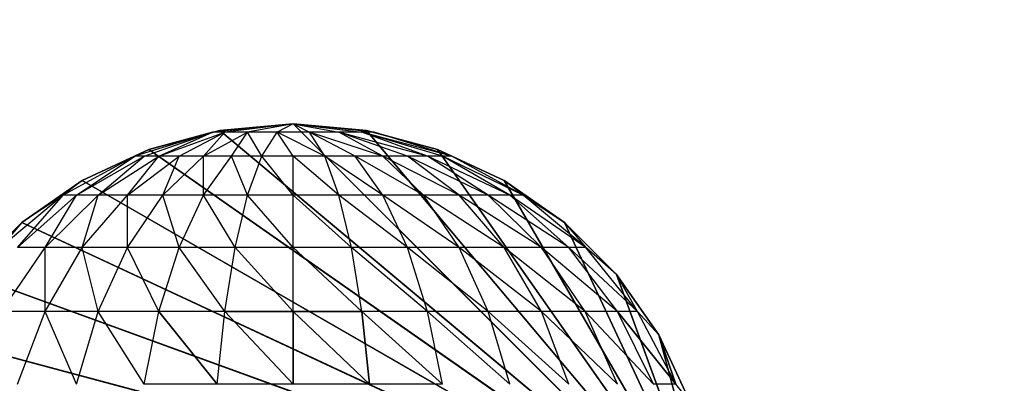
# Model space of a CAD drawing. Extents: x 226 to 378, y -30 to 313.
# Tile 74 of 256: x 286.186 to 287.667, y 38.68 to 39.227. Entities that reach past the tile are written whole.
import ezdxf

# ---------------------------------------------------------------- set-up
doc = ezdxf.new("R2010")
doc.units = 0
doc.header["$LTSCALE"] = 25.4
doc.layers.get('0').update_dxf_attribs({"color": 13, "linetype": 'CONTINUOUS'})
for name, color, linetype in [('_NCL1_3', 41, 'CONTINUOUS'), ('_NCL1_62', 7, 'CONTINUOUS'), ('_NCL1_64', 250, 'CONTINUOUS')]:
    doc.layers.add(name, color=color, linetype=linetype)

# ---------------------------------------------------------------- blocks, each defined once
blk = doc.blocks.new('EWON_2005CD_4005CD_COSY141')
at = {"layer": '_NCL1_3', "color": 0}
for p, q in [((90.8901, 274.0025, 297.18), (90.805, 274.32, 297.18)), ((90.9535, 273.9118, 297.18), (90.805, 274.32, 297.18)), ((90.9535, 273.9118, 297.18), (90.805, 274.32, 297.18)), ((91.0318, 273.8336, 297.18), (90.805, 274.32, 297.18)), ((91.0318, 273.8336, 297.18), (90.805, 274.32, 297.18)), ((91.1225, 273.7701, 297.18), (90.805, 274.32, 297.18)), ((91.1225, 273.7701, 297.18), (90.805, 274.32, 297.18)), ((91.2228, 273.7233, 297.18), (90.805, 274.32, 297.18)), ((91.2228, 273.7233, 297.18), (90.805, 274.32, 297.18)), ((91.3297, 273.6947, 297.18), (90.805, 274.32, 297.18)), ((91.3297, 273.6947, 297.18), (90.805, 274.32, 297.18)), ((91.44, 273.685, 297.18), (90.805, 274.32, 297.18)), ((91.44, 273.685, 297.18), (90.805, 274.32, 297.18)), ((91.5503, 273.6947, 297.18), (90.805, 274.32, 297.18)), ((91.5503, 273.6947, 297.18), (90.805, 274.32, 297.18)), ((91.6572, 273.7233, 297.18), (90.805, 274.32, 297.18)), ((91.6572, 273.7233, 297.18), (90.805, 274.32, 297.18)), ((91.7575, 273.7701, 297.18), (90.805, 274.32, 297.18)), ((91.7575, 273.7701, 297.18), (90.805, 274.32, 297.18)), ((91.8482, 273.8336, 297.18), (90.805, 274.32, 297.18)), ((91.8482, 273.8336, 297.18), (90.805, 274.32, 297.18)), ((91.9264, 273.9118, 297.18), (90.805, 274.32, 297.18)), ((91.9264, 273.9118, 297.18), (90.805, 274.32, 297.18)), ((91.9899, 274.0025, 297.18), (90.805, 274.32, 297.18)), ((91.9899, 274.0025, 297.18), (90.805, 274.32, 297.18)), ((90.8901, 274.0025, 297.18), (90.8433, 274.1028, 297.18)), ((90.8433, 274.1028, 297.18), (90.8901, 274.0025, 309.245)), ((90.8433, 274.1028, 297.18), (90.8901, 274.0025, 309.245)), ((90.8433, 274.1028, 309.245), (90.8901, 274.0025, 309.245)), ((90.8433, 274.1028, 309.245), (90.8901, 274.0025, 309.245)), ((90.8646, 274.077, 309.3595), (90.8901, 274.0025, 309.245)), ((90.8646, 274.077, 309.3595), (90.8901, 274.0025, 309.245)), ((90.8646, 274.077, 309.3595), (90.9221, 273.9672, 309.348)), ((90.8646, 274.077, 309.3595), (90.9522, 273.9672, 309.447)), ((90.898, 274.077, 309.4695), (91.001, 273.9672, 309.5383)), ((90.898, 274.077, 309.4695), (90.9522, 273.9672, 309.447)), ((90.9522, 274.077, 309.5709), (91.001, 273.9672, 309.5383)), ((90.9522, 274.077, 309.5709), (91.0666, 273.9672, 309.6183)), ((91.0252, 274.077, 309.6598), (91.0666, 273.9672, 309.6183)), ((91.0252, 274.077, 309.6598), (91.1467, 273.9672, 309.684)), ((91.1141, 274.077, 309.7328), (91.1467, 273.9672, 309.684)), ((91.1141, 274.077, 309.7328), (91.2379, 273.9672, 309.7328)), ((91.2155, 274.077, 309.787), (91.2379, 273.9672, 309.7328)), ((91.2155, 274.077, 309.787), (91.337, 273.9672, 309.7628)), ((91.3255, 274.077, 309.8204), (91.337, 273.9672, 309.7628)), ((91.3255, 274.077, 309.8204), (91.44, 273.9672, 309.773)), ((91.3255, 274.077, 309.8204), (91.337, 273.9672, 309.7628)), ((91.3255, 274.077, 309.8204), (91.44, 273.9672, 309.773)), ((91.44, 274.077, 309.8317), (91.44, 273.9672, 309.773)), ((91.44, 274.077, 309.8317), (91.543, 273.9672, 309.7628)), ((91.44, 274.077, 309.8317), (91.44, 273.9672, 309.773)), ((91.44, 274.077, 309.8317), (91.543, 273.9672, 309.7628)), ((91.5545, 274.077, 309.8204), (91.543, 273.9672, 309.7628)), ((91.5545, 274.077, 309.8204), (91.642, 273.9672, 309.7328)), ((91.6645, 274.077, 309.787), (91.642, 273.9672, 309.7328)), ((91.6645, 274.077, 309.787), (91.7333, 273.9672, 309.684)), ((91.7659, 274.077, 309.7328), (91.7333, 273.9672, 309.684)), ((91.7659, 274.077, 309.7328), (91.8133, 273.9672, 309.6183)), ((91.8548, 274.077, 309.6598), (91.8133, 273.9672, 309.6183)), ((90.9535, 273.9118, 309.245), (90.8901, 274.0025, 297.18)), ((90.8901, 274.0025, 297.18), (90.8901, 274.0025, 309.245)), ((90.8901, 274.0025, 309.245), (90.9535, 273.9118, 309.245)), ((90.9535, 273.9118, 297.18), (90.8901, 274.0025, 297.18)), ((90.9535, 273.9118, 309.245), (90.8901, 274.0025, 297.18)), ((90.8901, 274.0025, 297.18), (90.8901, 274.0025, 309.245)), ((90.9535, 273.9118, 297.18), (90.8901, 274.0025, 297.18)), ((90.8901, 274.0025, 309.245), (90.9221, 273.9672, 309.348)), ((90.9221, 273.9672, 309.348), (90.9535, 273.9118, 309.245)), ((90.9221, 273.9672, 309.348), (90.9996, 273.871, 309.3326)), ((90.9221, 273.9672, 309.348), (91.0252, 273.871, 309.4168)), ((90.9221, 273.9672, 309.348), (90.9522, 273.9672, 309.447)), ((90.9522, 273.9672, 309.447), (91.0252, 273.871, 309.4168)), ((90.9522, 273.9672, 309.447), (91.0666, 273.871, 309.4945)), ((90.9522, 273.9672, 309.447), (91.001, 273.9672, 309.5383)), ((91.001, 273.9672, 309.5383), (91.0666, 273.871, 309.4945)), ((91.001, 273.9672, 309.5383), (91.1225, 273.871, 309.5625)), ((91.001, 273.9672, 309.5383), (91.0666, 273.9672, 309.6183)), ((91.0666, 273.9672, 309.6183), (91.1225, 273.871, 309.5625)), ((91.0666, 273.9672, 309.6183), (91.1905, 273.871, 309.6183)), ((91.0666, 273.9672, 309.6183), (91.1467, 273.9672, 309.684)), ((91.1467, 273.9672, 309.684), (91.1905, 273.871, 309.6183)), ((91.1467, 273.9672, 309.684), (91.2682, 273.871, 309.6598)), ((91.1467, 273.9672, 309.684), (91.2379, 273.9672, 309.7328)), ((91.2379, 273.9672, 309.7328), (91.2682, 273.871, 309.6598)), ((91.2379, 273.9672, 309.7328), (91.3524, 273.871, 309.6854)), ((91.2379, 273.9672, 309.7328), (91.337, 273.9672, 309.7628)), ((91.337, 273.9672, 309.7628), (91.3524, 273.871, 309.6854)), ((91.337, 273.9672, 309.7628), (91.44, 273.871, 309.694)), ((91.337, 273.9672, 309.7628), (91.44, 273.9672, 309.773)), ((91.44, 273.9672, 309.773), (91.44, 273.871, 309.694)), ((91.44, 273.9672, 309.773), (91.5276, 273.871, 309.6854)), ((91.44, 273.9672, 309.773), (91.543, 273.9672, 309.7628)), ((91.543, 273.9672, 309.7628), (91.5276, 273.871, 309.6854)), ((91.543, 273.9672, 309.7628), (91.6118, 273.871, 309.6598)), ((91.543, 273.9672, 309.7628), (91.642, 273.9672, 309.7328)), ((91.642, 273.9672, 309.7328), (91.6118, 273.871, 309.6598)), ((91.642, 273.9672, 309.7328), (91.6895, 273.871, 309.6183)), ((91.642, 273.9672, 309.7328), (91.7333, 273.9672, 309.684)), ((91.7333, 273.9672, 309.684), (91.6895, 273.871, 309.6183)), ((91.7333, 273.9672, 309.684), (91.7575, 273.871, 309.5625)), ((91.7333, 273.9672, 309.684), (91.8133, 273.9672, 309.6183)), ((91.8133, 273.9672, 309.6183), (91.7575, 273.871, 309.5625)), ((91.8133, 273.9672, 309.6183), (91.8133, 273.871, 309.4945)), ((91.8133, 273.9672, 309.6183), (91.879, 273.9672, 309.5383)), ((91.879, 273.9672, 309.5383), (91.8133, 273.871, 309.4945)), ((90.9535, 273.9118, 309.245), (90.9996, 273.871, 309.3326)), ((90.9535, 273.9118, 309.245), (90.9535, 273.9118, 297.18)), ((90.9535, 273.9118, 309.245), (90.9535, 273.9118, 297.18)), ((90.9535, 273.9118, 309.245), (91.0318, 273.8336, 297.18)), ((91.0318, 273.8336, 297.18), (90.9535, 273.9118, 297.18)), ((90.9535, 273.9118, 309.245), (91.0318, 273.8336, 297.18)), ((90.9535, 273.9118, 309.245), (91.0318, 273.8336, 309.245)), ((91.0318, 273.8336, 297.18), (90.9535, 273.9118, 297.18)), ((91.9264, 273.9118, 309.245), (91.8482, 273.8336, 297.18)), ((91.8482, 273.8336, 309.245), (91.9264, 273.9118, 309.245)), ((91.9264, 273.9118, 297.18), (91.8482, 273.8336, 297.18)), ((91.9264, 273.9118, 309.245), (91.8482, 273.8336, 297.18)), ((91.9264, 273.9118, 297.18), (91.8482, 273.8336, 297.18)), ((91.0318, 273.8336, 309.245), (90.9996, 273.871, 309.3326)), ((90.9996, 273.871, 309.3326), (91.094, 273.792, 309.3138)), ((90.9996, 273.871, 309.3326), (91.1141, 273.792, 309.38)), ((90.9996, 273.871, 309.3326), (91.0252, 273.871, 309.4168)), ((91.0252, 273.871, 309.4168), (91.1141, 273.792, 309.38)), ((91.0252, 273.871, 309.4168), (91.1467, 273.792, 309.441)), ((91.0252, 273.871, 309.4168), (91.0666, 273.871, 309.4945)), ((91.0666, 273.871, 309.4945), (91.1467, 273.792, 309.441)), ((91.0666, 273.871, 309.4945), (91.1905, 273.792, 309.4945)), ((91.0666, 273.871, 309.4945), (91.1225, 273.871, 309.5625)), ((91.1225, 273.871, 309.5625), (91.1905, 273.792, 309.4945)), ((91.1225, 273.871, 309.5625), (91.244, 273.792, 309.5383)), ((91.1225, 273.871, 309.5625), (91.1905, 273.871, 309.6183)), ((91.1905, 273.871, 309.6183), (91.244, 273.792, 309.5383)), ((91.1905, 273.871, 309.6183), (91.305, 273.792, 309.5709)), ((91.1905, 273.871, 309.6183), (91.2682, 273.871, 309.6598)), ((91.2682, 273.871, 309.6598), (91.305, 273.792, 309.5709)), ((91.2682, 273.871, 309.6598), (91.3712, 273.792, 309.591)), ((91.2682, 273.871, 309.6598), (91.3524, 273.871, 309.6854)), ((91.3524, 273.871, 309.6854), (91.3712, 273.792, 309.591)), ((91.3524, 273.871, 309.6854), (91.44, 273.792, 309.5978)), ((91.3524, 273.871, 309.6854), (91.44, 273.871, 309.694)), ((91.44, 273.871, 309.694), (91.44, 273.792, 309.5978)), ((91.44, 273.871, 309.694), (91.5088, 273.792, 309.591)), ((91.44, 273.871, 309.694), (91.5276, 273.871, 309.6854)), ((91.5276, 273.871, 309.6854), (91.5088, 273.792, 309.591)), ((91.5276, 273.871, 309.6854), (91.575, 273.792, 309.5709)), ((91.5276, 273.871, 309.6854), (91.6118, 273.871, 309.6598)), ((91.6118, 273.871, 309.6598), (91.575, 273.792, 309.5709)), ((91.6118, 273.871, 309.6598), (91.636, 273.792, 309.5383)), ((91.6118, 273.871, 309.6598), (91.6895, 273.871, 309.6183)), ((91.6895, 273.871, 309.6183), (91.636, 273.792, 309.5383)), ((91.6895, 273.871, 309.6183), (91.6895, 273.792, 309.4945)), ((91.6895, 273.871, 309.6183), (91.7575, 273.871, 309.5625)), ((91.7575, 273.871, 309.5625), (91.6895, 273.792, 309.4945)), ((91.7575, 273.871, 309.5625), (91.7333, 273.792, 309.441)), ((91.8133, 273.871, 309.4945), (91.7333, 273.792, 309.441)), ((91.7575, 273.871, 309.5625), (91.8133, 273.871, 309.4945)), ((91.8133, 273.871, 309.4945), (91.7659, 273.792, 309.38)), ((91.8548, 273.871, 309.4168), (91.7659, 273.792, 309.38)), ((91.786, 273.792, 309.3138), (91.8804, 273.871, 309.3326)), ((91.8548, 273.871, 309.4168), (91.786, 273.792, 309.3138)), ((91.8133, 273.871, 309.4945), (91.8548, 273.871, 309.4168)), ((91.8482, 273.8336, 309.245), (91.8804, 273.871, 309.3326)), ((91.094, 273.792, 309.3138), (91.0318, 273.8336, 309.245)), ((91.1225, 273.7701, 309.245), (91.0318, 273.8336, 297.18)), ((91.0318, 273.8336, 297.18), (91.0318, 273.8336, 309.245)), ((91.0318, 273.8336, 309.245), (91.1225, 273.7701, 309.245)), ((91.1225, 273.7701, 297.18), (91.0318, 273.8336, 297.18)), ((91.1225, 273.7701, 309.245), (91.0318, 273.8336, 297.18)), ((91.0318, 273.8336, 297.18), (91.0318, 273.8336, 309.245)), ((91.1225, 273.7701, 297.18), (91.0318, 273.8336, 297.18)), ((91.8482, 273.8336, 297.18), (91.7575, 273.7701, 297.18)), ((91.7575, 273.7701, 297.18), (91.8482, 273.8336, 309.245)), ((91.7575, 273.7701, 297.18), (91.8482, 273.8336, 309.245)), ((91.7575, 273.7701, 309.245), (91.8482, 273.8336, 309.245)), ((91.8482, 273.8336, 297.18), (91.7575, 273.7701, 297.18)), ((91.786, 273.792, 309.3138), (91.8482, 273.8336, 309.245)), ((91.8482, 273.8336, 297.18), (91.8482, 273.8336, 309.245)), ((91.8482, 273.8336, 297.18), (91.8482, 273.8336, 309.245)), ((91.094, 273.792, 309.3138), (91.1225, 273.7701, 309.245)), ((91.094, 273.792, 309.3138), (91.2016, 273.7333, 309.2924)), ((91.094, 273.792, 309.3138), (91.2155, 273.7333, 309.338)), ((91.094, 273.792, 309.3138), (91.1141, 273.792, 309.38)), ((91.1141, 273.792, 309.38), (91.2155, 273.7333, 309.338)), ((91.1141, 273.792, 309.38), (91.2379, 273.7333, 309.38)), ((91.1141, 273.792, 309.38), (91.1467, 273.792, 309.441)), ((91.1467, 273.792, 309.441), (91.2379, 273.7333, 309.38)), ((91.1467, 273.792, 309.441), (91.2682, 273.7333, 309.4168)), ((91.1467, 273.792, 309.441), (91.1905, 273.792, 309.4945)), ((91.1905, 273.792, 309.4945), (91.2682, 273.7333, 309.4168)), ((91.1905, 273.792, 309.4945), (91.305, 273.7333, 309.447)), ((91.1905, 273.792, 309.4945), (91.244, 273.792, 309.5383)), ((91.244, 273.792, 309.5383), (91.305, 273.7333, 309.447)), ((91.244, 273.792, 309.5383), (91.347, 273.7333, 309.4695)), ((91.244, 273.792, 309.5383), (91.305, 273.792, 309.5709)), ((91.305, 273.792, 309.5709), (91.347, 273.7333, 309.4695)), ((91.305, 273.792, 309.5709), (91.3926, 273.7333, 309.4833)), ((91.305, 273.792, 309.5709), (91.3712, 273.792, 309.591)), ((91.3712, 273.792, 309.591), (91.3926, 273.7333, 309.4833)), ((91.3712, 273.792, 309.591), (91.44, 273.7333, 309.488)), ((91.3712, 273.792, 309.591), (91.44, 273.792, 309.5978)), ((91.44, 273.792, 309.5978), (91.44, 273.7333, 309.488)), ((91.44, 273.792, 309.5978), (91.4874, 273.7333, 309.4833)), ((91.44, 273.792, 309.5978), (91.5088, 273.792, 309.591)), ((91.5088, 273.792, 309.591), (91.4874, 273.7333, 309.4833)), ((91.5088, 273.792, 309.591), (91.533, 273.7333, 309.4695)), ((91.5088, 273.792, 309.591), (91.575, 273.792, 309.5709)), ((91.575, 273.792, 309.5709), (91.533, 273.7333, 309.4695)), ((91.575, 273.792, 309.5709), (91.575, 273.7333, 309.447)), ((91.575, 273.792, 309.5709), (91.636, 273.792, 309.5383)), ((91.636, 273.792, 309.5383), (91.575, 273.7333, 309.447)), ((91.636, 273.792, 309.5383), (91.6118, 273.7333, 309.4168)), ((91.6895, 273.792, 309.4945), (91.6118, 273.7333, 309.4168)), ((91.636, 273.792, 309.5383), (91.6895, 273.792, 309.4945)), ((91.6895, 273.792, 309.4945), (91.642, 273.7333, 309.38)), ((91.7333, 273.792, 309.441), (91.642, 273.7333, 309.38)), ((91.7333, 273.792, 309.441), (91.6645, 273.7333, 309.338)), ((91.7659, 273.792, 309.38), (91.6645, 273.7333, 309.338)), ((91.6783, 273.7333, 309.2924), (91.786, 273.792, 309.3138)), ((91.7659, 273.792, 309.38), (91.6783, 273.7333, 309.2924)), ((91.6895, 273.792, 309.4945), (91.7333, 273.792, 309.441)), ((91.7333, 273.792, 309.441), (91.7659, 273.792, 309.38)), ((91.7575, 273.7701, 309.245), (91.786, 273.792, 309.3138)), ((91.7659, 273.792, 309.38), (91.786, 273.792, 309.3138)), ((91.1225, 273.7701, 309.245), (91.2016, 273.7333, 309.2924)), ((91.2228, 273.7233, 297.18), (91.1225, 273.7701, 297.18)), ((91.1225, 273.7701, 297.18), (91.2228, 273.7233, 309.245)), ((91.1225, 273.7701, 309.245), (91.1225, 273.7701, 297.18)), ((91.1225, 273.7701, 297.18), (91.2228, 273.7233, 309.245)), ((91.1225, 273.7701, 309.245), (91.1225, 273.7701, 297.18)), ((91.1225, 273.7701, 309.245), (91.2228, 273.7233, 309.245)), ((91.2228, 273.7233, 297.18), (91.1225, 273.7701, 297.18)), ((91.7575, 273.7701, 309.245), (91.6572, 273.7233, 297.18)), ((91.6572, 273.7233, 309.245), (91.7575, 273.7701, 309.245)), ((91.7575, 273.7701, 297.18), (91.6572, 273.7233, 297.18)), ((91.7575, 273.7701, 309.245), (91.6572, 273.7233, 297.18)), ((91.7575, 273.7701, 297.18), (91.6572, 273.7233, 297.18)), ((91.6783, 273.7333, 309.2924), (91.7575, 273.7701, 309.245)), ((91.7575, 273.7701, 309.245), (91.7575, 273.7701, 297.18)), ((91.7575, 273.7701, 309.245), (91.7575, 273.7701, 297.18)), ((91.2228, 273.7233, 309.245), (91.2016, 273.7333, 309.2924)), ((91.2016, 273.7333, 309.2924), (91.3185, 273.6972, 309.2692)), ((91.2016, 273.7333, 309.2924), (91.337, 273.6972, 309.3138)), ((91.2016, 273.7333, 309.2924), (91.2155, 273.7333, 309.338)), ((91.2155, 273.7333, 309.338), (91.337, 273.6972, 309.3138)), ((91.2155, 273.7333, 309.338), (91.2379, 273.7333, 309.38)), ((91.2379, 273.7333, 309.38), (91.337, 273.6972, 309.3138)), ((91.2379, 273.7333, 309.38), (91.3712, 273.6972, 309.348)), ((91.2379, 273.7333, 309.38), (91.2682, 273.7333, 309.4168)), ((91.2682, 273.7333, 309.4168), (91.3712, 273.6972, 309.348)), ((91.2682, 273.7333, 309.4168), (91.305, 273.7333, 309.447)), ((91.305, 273.7333, 309.447), (91.3712, 273.6972, 309.348)), ((91.305, 273.7333, 309.447), (91.4158, 273.6972, 309.3665)), ((91.305, 273.7333, 309.447), (91.347, 273.7333, 309.4695)), ((91.347, 273.7333, 309.4695), (91.4158, 273.6972, 309.3665)), ((91.347, 273.7333, 309.4695), (91.3926, 273.7333, 309.4833)), ((91.3926, 273.7333, 309.4833), (91.4158, 273.6972, 309.3665)), ((91.3926, 273.7333, 309.4833), (91.4642, 273.6972, 309.3665)), ((91.3926, 273.7333, 309.4833), (91.44, 273.7333, 309.488)), ((91.44, 273.7333, 309.488), (91.4642, 273.6972, 309.3665)), ((91.44, 273.7333, 309.488), (91.4874, 273.7333, 309.4833)), ((91.4874, 273.7333, 309.4833), (91.4642, 273.6972, 309.3665)), ((91.4874, 273.7333, 309.4833), (91.5088, 273.6972, 309.348)), ((91.4874, 273.7333, 309.4833), (91.533, 273.7333, 309.4695)), ((91.533, 273.7333, 309.4695), (91.5088, 273.6972, 309.348)), ((91.575, 273.7333, 309.447), (91.5088, 273.6972, 309.348)), ((91.533, 273.7333, 309.4695), (91.575, 273.7333, 309.447)), ((91.575, 273.7333, 309.447), (91.543, 273.6972, 309.3138)), ((91.6118, 273.7333, 309.4168), (91.543, 273.6972, 309.3138)), ((91.642, 273.7333, 309.38), (91.543, 273.6972, 309.3138)), ((91.5615, 273.6972, 309.2692), (91.6783, 273.7333, 309.2924)), ((91.642, 273.7333, 309.38), (91.5615, 273.6972, 309.2692)), ((91.6645, 273.7333, 309.338), (91.5615, 273.6972, 309.2692)), ((91.575, 273.7333, 309.447), (91.6118, 273.7333, 309.4168)), ((91.6118, 273.7333, 309.4168), (91.642, 273.7333, 309.38)), ((91.642, 273.7333, 309.38), (91.6645, 273.7333, 309.338)), ((91.6572, 273.7233, 309.245), (91.6783, 273.7333, 309.2924)), ((91.6645, 273.7333, 309.338), (91.6783, 273.7333, 309.2924)), ((91.3185, 273.6972, 309.2692), (91.2228, 273.7233, 309.245)), ((91.3297, 273.6947, 309.245), (91.2228, 273.7233, 297.18)), ((91.2228, 273.7233, 297.18), (91.2228, 273.7233, 309.245)), ((91.2228, 273.7233, 309.245), (91.3297, 273.6947, 309.245)), ((91.3297, 273.6947, 297.18), (91.2228, 273.7233, 297.18)), ((91.3297, 273.6947, 309.245), (91.2228, 273.7233, 297.18)), ((91.2228, 273.7233, 297.18), (91.2228, 273.7233, 309.245)), ((91.3297, 273.6947, 297.18), (91.2228, 273.7233, 297.18)), ((91.6572, 273.7233, 297.18), (91.5503, 273.6947, 297.18)), ((91.5503, 273.6947, 297.18), (91.6572, 273.7233, 309.245)), ((91.5503, 273.6947, 297.18), (91.6572, 273.7233, 309.245)), ((91.5503, 273.6947, 309.245), (91.6572, 273.7233, 309.245)), ((91.6572, 273.7233, 297.18), (91.5503, 273.6947, 297.18)), ((91.5615, 273.6972, 309.2692), (91.6572, 273.7233, 309.245)), ((91.6572, 273.7233, 297.18), (91.6572, 273.7233, 309.245)), ((91.6572, 273.7233, 297.18), (91.6572, 273.7233, 309.245)), ((91.3297, 273.6947, 309.245), (91.3185, 273.6972, 309.2692)), ((91.3185, 273.6972, 309.2692), (91.44, 273.685, 309.245)), ((91.3185, 273.6972, 309.2692), (91.337, 273.6972, 309.3138)), ((91.44, 273.685, 297.18), (91.3297, 273.6947, 297.18)), ((91.3297, 273.6947, 297.18), (91.44, 273.685, 309.245)), ((91.3297, 273.6947, 309.245), (91.3297, 273.6947, 297.18)), ((91.3297, 273.6947, 297.18), (91.44, 273.685, 309.245)), ((91.3297, 273.6947, 309.245), (91.3297, 273.6947, 297.18)), ((91.3297, 273.6947, 309.245), (91.44, 273.685, 309.245)), ((91.44, 273.685, 297.18), (91.3297, 273.6947, 297.18)), ((91.44, 273.685, 309.245), (91.337, 273.6972, 309.3138)), ((91.337, 273.6972, 309.3138), (91.3712, 273.6972, 309.348)), ((91.44, 273.685, 309.245), (91.3712, 273.6972, 309.348)), ((91.3712, 273.6972, 309.348), (91.4158, 273.6972, 309.3665)), ((91.44, 273.685, 309.245), (91.4158, 273.6972, 309.3665)), ((91.4158, 273.6972, 309.3665), (91.4642, 273.6972, 309.3665)), ((91.44, 273.685, 309.245), (91.5615, 273.6972, 309.2692)), ((91.44, 273.685, 309.245), (91.543, 273.6972, 309.3138)), ((91.44, 273.685, 309.245), (91.5088, 273.6972, 309.348)), ((91.44, 273.685, 309.245), (91.4642, 273.6972, 309.3665)), ((91.5503, 273.6947, 309.245), (91.44, 273.685, 297.18)), ((91.44, 273.685, 309.245), (91.5503, 273.6947, 309.245)), ((91.5503, 273.6947, 297.18), (91.44, 273.685, 297.18)), ((91.5503, 273.6947, 309.245), (91.44, 273.685, 297.18)), ((91.5503, 273.6947, 297.18), (91.44, 273.685, 297.18)), ((91.4642, 273.6972, 309.3665), (91.5088, 273.6972, 309.348)), ((91.5088, 273.6972, 309.348), (91.543, 273.6972, 309.3138)), ((91.543, 273.6972, 309.3138), (91.5615, 273.6972, 309.2692)), ((91.5615, 273.6972, 309.2692), (91.5503, 273.6947, 309.245)), ((91.5503, 273.6947, 309.245), (91.5503, 273.6947, 297.18)), ((91.5503, 273.6947, 309.245), (91.5503, 273.6947, 297.18)), ((91.44, 273.685, 297.18), (91.44, 273.685, 309.245)), ((91.44, 273.685, 297.18), (91.44, 273.685, 309.245))]:
    blk.add_line(p, q, dxfattribs=at)
at = {"color": 7}
mesh = blk.add_polyface(dxfattribs=at)
corners = [(105.41, 276.8913, 297.18), (83.82, 279.4295, 297.18), (83.82, 241.2705, 297.18)]
mesh.append_faces([[corners[k] for k in face] for face in [(0, 1, 2)]], dxfattribs={"color": 7})
mesh = blk.add_polyface(dxfattribs=at)
corners = [(104.14, 276.8913, 298.45), (85.09, 241.2705, 298.45), (85.09, 279.4295, 298.45)]
mesh.append_faces([[corners[k] for k in face] for face in [(0, 1, 2)]], dxfattribs={"color": 7})
mesh = blk.add_polyface(dxfattribs=at)
corners = [(105.41, 276.8913, 297.18), (83.82, 241.2705, 297.18), (105.41, 243.8087, 297.18)]
mesh.append_faces([[corners[k] for k in face] for face in [(0, 1, 2)]], dxfattribs={"color": 7})
mesh = blk.add_polyface(dxfattribs=at)
corners = [(104.14, 243.8087, 298.45), (85.09, 241.2705, 298.45), (104.14, 276.8913, 298.45)]
mesh.append_faces([[corners[k] for k in face] for face in [(0, 1, 2)]], dxfattribs={"color": 7})
at = {"layer": '_NCL1_3', "color": 41}
mesh = blk.add_polyface(dxfattribs=at)
corners = [(90.9535, 273.9118, 297.18), (90.805, 274.32, 297.18), (90.8901, 274.0025, 297.18)]
mesh.append_faces([[corners[k] for k in face] for face in [(0, 1, 2)]], dxfattribs={"color": 41})
mesh = blk.add_polyface(dxfattribs=at)
corners = [(91.0318, 273.8336, 297.18), (90.805, 274.32, 297.18), (90.9535, 273.9118, 297.18)]
mesh.append_faces([[corners[k] for k in face] for face in [(0, 1, 2)]], dxfattribs={"color": 41})
mesh = blk.add_polyface(dxfattribs=at)
corners = [(91.1225, 273.7701, 297.18), (90.805, 274.32, 297.18), (91.0318, 273.8336, 297.18)]
mesh.append_faces([[corners[k] for k in face] for face in [(0, 1, 2)]], dxfattribs={"color": 41})
mesh = blk.add_polyface(dxfattribs=at)
corners = [(91.2228, 273.7233, 297.18), (90.805, 274.32, 297.18), (91.1225, 273.7701, 297.18)]
mesh.append_faces([[corners[k] for k in face] for face in [(0, 1, 2)]], dxfattribs={"color": 41})
mesh = blk.add_polyface(dxfattribs=at)
corners = [(91.3297, 273.6947, 297.18), (90.805, 274.32, 297.18), (91.2228, 273.7233, 297.18)]
mesh.append_faces([[corners[k] for k in face] for face in [(0, 1, 2)]], dxfattribs={"color": 41})
mesh = blk.add_polyface(dxfattribs=at)
corners = [(91.44, 273.685, 297.18), (90.805, 274.32, 297.18), (91.3297, 273.6947, 297.18)]
mesh.append_faces([[corners[k] for k in face] for face in [(0, 1, 2)]], dxfattribs={"color": 41})
mesh = blk.add_polyface(dxfattribs=at)
corners = [(91.5503, 273.6947, 297.18), (90.805, 274.32, 297.18), (91.44, 273.685, 297.18)]
mesh.append_faces([[corners[k] for k in face] for face in [(0, 1, 2)]], dxfattribs={"color": 41})
mesh = blk.add_polyface(dxfattribs=at)
corners = [(91.6572, 273.7233, 297.18), (90.805, 274.32, 297.18), (91.5503, 273.6947, 297.18)]
mesh.append_faces([[corners[k] for k in face] for face in [(0, 1, 2)]], dxfattribs={"color": 41})
mesh = blk.add_polyface(dxfattribs=at)
corners = [(91.7575, 273.7701, 297.18), (90.805, 274.32, 297.18), (91.6572, 273.7233, 297.18)]
mesh.append_faces([[corners[k] for k in face] for face in [(0, 1, 2)]], dxfattribs={"color": 41})
mesh = blk.add_polyface(dxfattribs=at)
corners = [(91.8482, 273.8336, 297.18), (90.805, 274.32, 297.18), (91.7575, 273.7701, 297.18)]
mesh.append_faces([[corners[k] for k in face] for face in [(0, 1, 2)]], dxfattribs={"color": 41})
mesh = blk.add_polyface(dxfattribs=at)
corners = [(91.9264, 273.9118, 297.18), (90.805, 274.32, 297.18), (91.8482, 273.8336, 297.18)]
mesh.append_faces([[corners[k] for k in face] for face in [(0, 1, 2)]], dxfattribs={"color": 41})
mesh = blk.add_polyface(dxfattribs=at)
corners = [(91.9899, 274.0025, 297.18), (90.805, 274.32, 297.18), (91.9264, 273.9118, 297.18)]
mesh.append_faces([[corners[k] for k in face] for face in [(0, 1, 2)]], dxfattribs={"color": 41})
mesh = blk.add_polyface(dxfattribs=at)
corners = [(92.0367, 274.1028, 297.18), (90.805, 274.32, 297.18), (91.9899, 274.0025, 297.18)]
mesh.append_faces([[corners[k] for k in face] for face in [(0, 1, 2)]], dxfattribs={"color": 41})
mesh = blk.add_polyface(dxfattribs=at)
corners = [(90.8433, 274.1028, 297.18), (90.8901, 274.0025, 309.245), (90.8901, 274.0025, 297.18)]
mesh.append_faces([[corners[k] for k in face] for face in [(0, 1, 2)]], dxfattribs={"color": 41})
mesh = blk.add_polyface(dxfattribs=at)
corners = [(90.8433, 274.1028, 309.245), (90.8901, 274.0025, 309.245), (90.8433, 274.1028, 297.18)]
mesh.append_faces([[corners[k] for k in face] for face in [(0, 1, 2)]], dxfattribs={"color": 41})
mesh = blk.add_polyface(dxfattribs=at)
corners = [(90.8433, 274.1028, 309.245), (90.8646, 274.077, 309.3595), (90.8901, 274.0025, 309.245)]
mesh.append_faces([[corners[k] for k in face] for face in [(0, 1, 2)]], dxfattribs={"color": 41})
mesh = blk.add_polyface(dxfattribs=at)
corners = [(90.8646, 274.077, 309.3595), (90.9221, 273.9672, 309.348), (90.8901, 274.0025, 309.245)]
mesh.append_faces([[corners[k] for k in face] for face in [(0, 1, 2)]], dxfattribs={"color": 41})
mesh = blk.add_polyface(dxfattribs=at)
corners = [(90.898, 274.077, 309.4695), (90.9522, 273.9672, 309.447), (90.8646, 274.077, 309.3595)]
mesh.append_faces([[corners[k] for k in face] for face in [(0, 1, 2)]], dxfattribs={"color": 41})
mesh = blk.add_polyface(dxfattribs=at)
corners = [(91.337, 273.9672, 309.7628), (91.2155, 274.077, 309.787), (91.3255, 274.077, 309.8204)]
mesh.append_faces([[corners[k] for k in face] for face in [(0, 1, 2)]], dxfattribs={"color": 41})
mesh = blk.add_polyface(dxfattribs=at)
corners = [(91.44, 273.9672, 309.773), (91.337, 273.9672, 309.7628), (91.3255, 274.077, 309.8204)]
mesh.append_faces([[corners[k] for k in face] for face in [(0, 1, 2)]], dxfattribs={"color": 41})
mesh = blk.add_polyface(dxfattribs=at)
corners = [(91.44, 273.9672, 309.773), (91.3255, 274.077, 309.8204), (91.44, 274.077, 309.8317)]
mesh.append_faces([[corners[k] for k in face] for face in [(0, 1, 2)]], dxfattribs={"color": 41})
mesh = blk.add_polyface(dxfattribs=at)
corners = [(91.543, 273.9672, 309.7628), (91.44, 273.9672, 309.773), (91.44, 274.077, 309.8317)]
mesh.append_faces([[corners[k] for k in face] for face in [(0, 1, 2)]], dxfattribs={"color": 41})
mesh = blk.add_polyface(dxfattribs=at)
corners = [(91.5545, 274.077, 309.8204), (91.543, 273.9672, 309.7628), (91.44, 274.077, 309.8317)]
mesh.append_faces([[corners[k] for k in face] for face in [(0, 1, 2)]], dxfattribs={"color": 41})
mesh = blk.add_polyface(dxfattribs=at)
corners = [(91.6645, 274.077, 309.787), (91.642, 273.9672, 309.7328), (91.5545, 274.077, 309.8204)]
mesh.append_faces([[corners[k] for k in face] for face in [(0, 1, 2)]], dxfattribs={"color": 41})
mesh = blk.add_polyface(dxfattribs=at)
corners = [(90.8901, 274.0025, 309.245), (90.9535, 273.9118, 309.245), (90.8901, 274.0025, 297.18)]
mesh.append_faces([[corners[k] for k in face] for face in [(0, 1, 2)]], dxfattribs={"color": 41})
mesh = blk.add_polyface(dxfattribs=at)
corners = [(90.8901, 274.0025, 297.18), (90.9535, 273.9118, 309.245), (90.9535, 273.9118, 297.18)]
mesh.append_faces([[corners[k] for k in face] for face in [(0, 1, 2)]], dxfattribs={"color": 41})
mesh = blk.add_polyface(dxfattribs=at)
corners = [(90.9535, 273.9118, 309.245), (91.0318, 273.8336, 297.18), (90.9535, 273.9118, 297.18)]
mesh.append_faces([[corners[k] for k in face] for face in [(0, 1, 2)]], dxfattribs={"color": 41})
mesh = blk.add_polyface(dxfattribs=at)
corners = [(91.0318, 273.8336, 309.245), (91.0318, 273.8336, 297.18), (90.9535, 273.9118, 309.245)]
mesh.append_faces([[corners[k] for k in face] for face in [(0, 1, 2)]], dxfattribs={"color": 41})
mesh = blk.add_polyface(dxfattribs=at)
corners = [(91.9264, 273.9118, 309.245), (91.8482, 273.8336, 297.18), (91.8482, 273.8336, 309.245)]
mesh.append_faces([[corners[k] for k in face] for face in [(0, 1, 2)]], dxfattribs={"color": 41})
mesh = blk.add_polyface(dxfattribs=at)
corners = [(91.9264, 273.9118, 309.245), (91.9264, 273.9118, 297.18), (91.8482, 273.8336, 297.18)]
mesh.append_faces([[corners[k] for k in face] for face in [(0, 1, 2)]], dxfattribs={"color": 41})
mesh = blk.add_polyface(dxfattribs=at)
corners = [(91.1225, 273.7701, 309.245), (91.0318, 273.8336, 297.18), (91.0318, 273.8336, 309.245)]
mesh.append_faces([[corners[k] for k in face] for face in [(0, 1, 2)]], dxfattribs={"color": 41})
mesh = blk.add_polyface(dxfattribs=at)
corners = [(91.1225, 273.7701, 309.245), (91.1225, 273.7701, 297.18), (91.0318, 273.8336, 297.18)]
mesh.append_faces([[corners[k] for k in face] for face in [(0, 1, 2)]], dxfattribs={"color": 41})
mesh = blk.add_polyface(dxfattribs=at)
corners = [(91.8482, 273.8336, 309.245), (91.8482, 273.8336, 297.18), (91.7575, 273.7701, 297.18)]
mesh.append_faces([[corners[k] for k in face] for face in [(0, 1, 2)]], dxfattribs={"color": 41})
mesh = blk.add_polyface(dxfattribs=at)
corners = [(91.8482, 273.8336, 309.245), (91.7575, 273.7701, 297.18), (91.7575, 273.7701, 309.245)]
mesh.append_faces([[corners[k] for k in face] for face in [(0, 1, 2)]], dxfattribs={"color": 41})
mesh = blk.add_polyface(dxfattribs=at)
corners = [(91.2228, 273.7233, 309.245), (91.2228, 273.7233, 297.18), (91.1225, 273.7701, 297.18)]
mesh.append_faces([[corners[k] for k in face] for face in [(0, 1, 2)]], dxfattribs={"color": 41})
mesh = blk.add_polyface(dxfattribs=at)
corners = [(91.2228, 273.7233, 309.245), (91.1225, 273.7701, 297.18), (91.1225, 273.7701, 309.245)]
mesh.append_faces([[corners[k] for k in face] for face in [(0, 1, 2)]], dxfattribs={"color": 41})
mesh = blk.add_polyface(dxfattribs=at)
corners = [(91.7575, 273.7701, 309.245), (91.6572, 273.7233, 297.18), (91.6572, 273.7233, 309.245)]
mesh.append_faces([[corners[k] for k in face] for face in [(0, 1, 2)]], dxfattribs={"color": 41})
mesh = blk.add_polyface(dxfattribs=at)
corners = [(91.7575, 273.7701, 309.245), (91.7575, 273.7701, 297.18), (91.6572, 273.7233, 297.18)]
mesh.append_faces([[corners[k] for k in face] for face in [(0, 1, 2)]], dxfattribs={"color": 41})
mesh = blk.add_polyface(dxfattribs=at)
corners = [(91.3297, 273.6947, 309.245), (91.2228, 273.7233, 297.18), (91.2228, 273.7233, 309.245)]
mesh.append_faces([[corners[k] for k in face] for face in [(0, 1, 2)]], dxfattribs={"color": 41})
mesh = blk.add_polyface(dxfattribs=at)
corners = [(91.3297, 273.6947, 309.245), (91.3297, 273.6947, 297.18), (91.2228, 273.7233, 297.18)]
mesh.append_faces([[corners[k] for k in face] for face in [(0, 1, 2)]], dxfattribs={"color": 41})
mesh = blk.add_polyface(dxfattribs=at)
corners = [(91.6572, 273.7233, 309.245), (91.6572, 273.7233, 297.18), (91.5503, 273.6947, 297.18)]
mesh.append_faces([[corners[k] for k in face] for face in [(0, 1, 2)]], dxfattribs={"color": 41})
mesh = blk.add_polyface(dxfattribs=at)
corners = [(91.6572, 273.7233, 309.245), (91.5503, 273.6947, 297.18), (91.5503, 273.6947, 309.245)]
mesh.append_faces([[corners[k] for k in face] for face in [(0, 1, 2)]], dxfattribs={"color": 41})
mesh = blk.add_polyface(dxfattribs=at)
corners = [(91.44, 273.685, 309.245), (91.44, 273.685, 297.18), (91.3297, 273.6947, 297.18)]
mesh.append_faces([[corners[k] for k in face] for face in [(0, 1, 2)]], dxfattribs={"color": 41})
mesh = blk.add_polyface(dxfattribs=at)
corners = [(91.44, 273.685, 309.245), (91.3297, 273.6947, 297.18), (91.3297, 273.6947, 309.245)]
mesh.append_faces([[corners[k] for k in face] for face in [(0, 1, 2)]], dxfattribs={"color": 41})
mesh = blk.add_polyface(dxfattribs=at)
corners = [(91.5503, 273.6947, 309.245), (91.44, 273.685, 297.18), (91.44, 273.685, 309.245)]
mesh.append_faces([[corners[k] for k in face] for face in [(0, 1, 2)]], dxfattribs={"color": 41})
mesh = blk.add_polyface(dxfattribs=at)
corners = [(91.5503, 273.6947, 309.245), (91.5503, 273.6947, 297.18), (91.44, 273.685, 297.18)]
mesh.append_faces([[corners[k] for k in face] for face in [(0, 1, 2)]], dxfattribs={"color": 41})
at = {"layer": '_NCL1_62', "color": 7}
mesh = blk.add_polyface(dxfattribs=at)
corners = [(119.38, 342.9, 27.94), (45.72, 248.92, 27.94), (119.38, 151.13, 27.94)]
mesh.append_faces([[corners[k] for k in face] for face in [(0, 1, 2)]], dxfattribs={"color": 7})
mesh = blk.add_polyface(dxfattribs=at)
corners = [(119.38, 342.9, 27.94), (45.72, 254, 27.94), (45.72, 248.92, 27.94)]
mesh.append_faces([[corners[k] for k in face] for face in [(0, 1, 2)]], dxfattribs={"color": 7})
mesh = blk.add_polyface(dxfattribs=at)
corners = [(119.38, 342.9, 27.94), (45.72, 261.62, 27.94), (45.72, 254, 27.94)]
mesh.append_faces([[corners[k] for k in face] for face in [(0, 1, 2)]], dxfattribs={"color": 7})
mesh = blk.add_polyface(dxfattribs=at)
corners = [(119.38, 342.9, 27.94), (45.72, 266.7, 27.94), (45.72, 261.62, 27.94)]
mesh.append_faces([[corners[k] for k in face] for face in [(0, 1, 2)]], dxfattribs={"color": 7})
mesh = blk.add_polyface(dxfattribs=at)
corners = [(119.38, 342.9, 27.94), (45.72, 274.32, 27.94), (45.72, 266.7, 27.94)]
mesh.append_faces([[corners[k] for k in face] for face in [(0, 1, 2)]], dxfattribs={"color": 7})
at = {"layer": '_NCL1_64', "color": 250}
mesh = blk.add_polyface(dxfattribs=at)
corners = [(92.5265, 229.3601, 297.18), (80.6445, 211.2647, 297.18), (83.82, 303.53, 297.18)]
mesh.append_faces([[corners[k] for k in face] for face in [(0, 1, 2)]], dxfattribs={"color": 250})
mesh = blk.add_polyface(dxfattribs=at)
corners = [(92.6902, 229.7113, 297.18), (92.5265, 229.3601, 297.18), (83.82, 303.53, 297.18)]
mesh.append_faces([[corners[k] for k in face] for face in [(0, 1, 2)]], dxfattribs={"color": 250})
mesh = blk.add_polyface(dxfattribs=at)
corners = [(92.6902, 229.7113, 297.18), (83.82, 303.53, 297.18), (92.6902, 290.9887, 297.18)]
mesh.append_faces([[corners[k] for k in face] for face in [(0, 1, 2)]], dxfattribs={"color": 250})

msp = doc.modelspace()

# ---------------------------------------------------------------- block references
at = {"color": 0, "rotation": 179.9999999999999}
msp.add_blockref('EWON_2005CD_4005CD_COSY141', (378.0374, 312.7553), dxfattribs=at)

doc.saveas('drawing.dxf')
